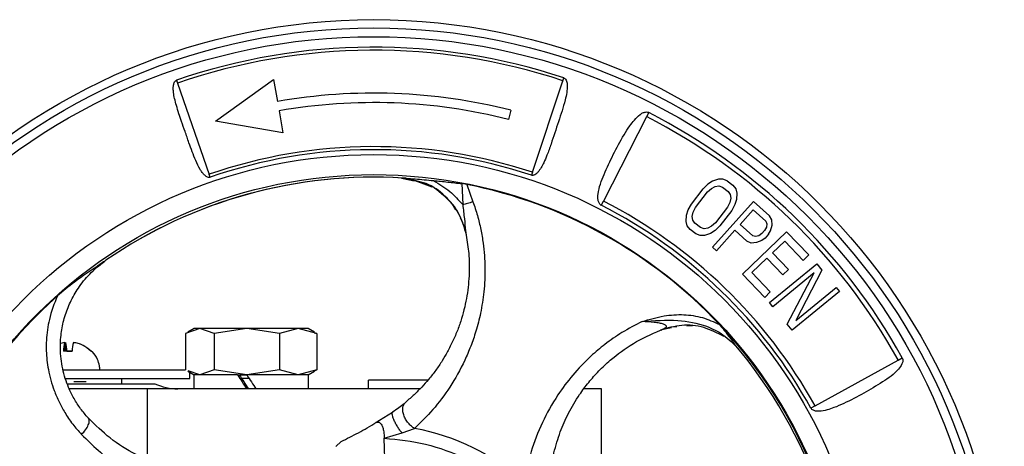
# Model space of a CAD drawing. Header units: millimetres. Extents: x 181 to 1242, y 71 to 1037.
# Tile 30 of 30: x 1129 to 1242, y 668 to 717. Entities that reach past the tile are written whole.
import ezdxf

# ---------------------------------------------------------------- set-up
doc = ezdxf.new("R2010")
doc.units = ezdxf.units.MM

msp = doc.modelspace()

# ---------------------------------------------------------------- linework, layer by layer
at = {"color": 7, "linetype": 'Continuous', "lineweight": 25}
for p, q in [((1147.4, 709.65), (1147.52, 709.32)), ((1151.85, 704.99), (1158.48, 709.73)), ((1158.48, 709.73), (1158.92, 707.22)), ((1188.04, 699.14), (1191.51, 709.6)), ((1191.49, 709.47), (1191.45, 709.41)), ((1191.51, 709.6), (1191.62, 709.93)), ((1147.52, 709.32), (1151.12, 698.9)), ((1159.11, 706.16), (1159.55, 703.65)), ((1185.58, 706.22), (1185.31, 705.18)), ((1159.55, 703.65), (1151.85, 704.99)), ((1201.08, 705.49), (1196.14, 695.84)), ((1201.32, 705.97), (1201.08, 705.49)), ((1151.24, 698.57), (1151.12, 698.9)), ((1173.09, 698.48), (1174.53, 698.15)), ((1173.09, 698.48), (1173.13, 698.48)), ((1174.46, 698.2), (1173.22, 698.48)), ((1173.22, 698.48), (1173.28, 698.47)), ((1174.14, 698.36), (1174.55, 698.27)), ((1174.32, 698.31), (1176.56, 697.47)), ((1188.04, 699.14), (1187.93, 698.8)), ((1209.28, 698.37), (1208.6, 698.14)), ((1209.79, 698.36), (1209.28, 698.37)), ((1210.29, 698.17), (1209.79, 698.36)), ((1179.98, 697.84), (1180.08, 695.45)), ((1180.53, 697.75), (1179.98, 697.84)), ((1180.53, 697.75), (1181.25, 695.77)), ((1206.19, 695.48), (1207.54, 697.26)), ((1208.07, 697.79), (1207.54, 697.26)), ((1208.03, 696.89), (1208.47, 697.3)), ((1208.6, 698.14), (1208.07, 697.79)), ((1208.47, 697.3), (1208.9, 697.53)), ((1208.9, 697.53), (1209.33, 697.58)), ((1209.33, 697.58), (1209.74, 697.45)), ((1209.74, 697.45), (1210.39, 696.96)), ((1210.29, 698.17), (1210.93, 697.67)), ((1210.93, 697.67), (1211.25, 697.24)), ((1211.25, 697.24), (1211.39, 696.76)), ((1206.67, 695.11), (1208.03, 696.89)), ((1210.39, 696.96), (1210.63, 696.59)), ((1210.69, 696.17), (1210.58, 695.69)), ((1210.63, 696.59), (1210.69, 696.17)), ((1211.36, 696.04), (1211.16, 695.44)), ((1211.39, 696.76), (1211.36, 696.04)), ((1178.88, 695.49), (1179.25, 694.85)), ((1195.9, 695.36), (1196.14, 695.84)), ((1205.82, 694.83), (1206.19, 695.48)), ((1206.39, 694.58), (1206.67, 695.11)), ((1208.61, 690.59), (1213.29, 695.8)), ((1210.3, 695.16), (1208.95, 693.38)), ((1210.58, 695.69), (1210.3, 695.16)), ((1211.16, 695.44), (1210.79, 694.78)), ((1211.75, 693.17), (1213.25, 694.84)), ((1213.25, 694.84), (1214.69, 693.54)), ((1213.29, 695.8), (1215.11, 694.17)), ((1179.78, 693.93), (1180.06, 693.44)), ((1205.58, 693.51), (1205.62, 694.23)), ((1205.62, 694.23), (1205.82, 694.83)), ((1206.28, 694.1), (1206.39, 694.58)), ((1206.35, 693.68), (1206.28, 694.1)), ((1210.79, 694.78), (1209.43, 693.01)), ((1215.39, 693.71), (1215.11, 694.17)), ((1215.4, 693.11), (1215.39, 693.71)), ((1180.1, 693.34), (1180.12, 693.33)), ((1205.72, 693.03), (1205.58, 693.51)), ((1206.04, 692.6), (1205.72, 693.03)), ((1206.69, 692.1), (1206.04, 692.6)), ((1206.58, 693.31), (1206.35, 693.68)), ((1207.23, 692.81), (1206.58, 693.31)), ((1207.65, 692.69), (1207.23, 692.81)), ((1208.07, 692.74), (1207.65, 692.69)), ((1208.5, 692.97), (1208.07, 692.74)), ((1208.95, 693.38), (1208.5, 692.97)), ((1209.43, 693.01), (1208.9, 692.48)), ((1213.2, 691.88), (1211.75, 693.17)), ((1214.77, 692.87), (1214.55, 692.47)), ((1214.69, 693.54), (1214.82, 693.23)), ((1214.82, 693.23), (1214.77, 692.87)), ((1215.23, 692.46), (1215.4, 693.11)), ((1180.4, 692.47), (1180.48, 691.97)), ((1207.19, 691.91), (1206.69, 692.1)), ((1207.69, 691.9), (1207.19, 691.91)), ((1208.38, 692.13), (1207.69, 691.9)), ((1208.9, 692.48), (1208.38, 692.13)), ((1211.16, 692.51), (1209.07, 690.18)), ((1212.53, 691.28), (1211.16, 692.51)), ((1212.01, 687.5), (1217.07, 692.34)), ((1213.53, 691.79), (1213.2, 691.88)), ((1213.88, 691.87), (1213.53, 691.79)), ((1214.25, 692.14), (1213.88, 691.87)), ((1214.61, 691.62), (1214.23, 691.35)), ((1214.55, 692.47), (1214.25, 692.14)), ((1215.01, 692.06), (1214.61, 691.62)), ((1215.01, 692.06), (1215.23, 692.46)), ((1217.07, 692.34), (1219.61, 689.69)), ((1209.07, 690.18), (1208.61, 690.59)), ((1213.01, 691.05), (1212.53, 691.28)), ((1213.61, 691.11), (1213.01, 691.05)), ((1214.23, 691.35), (1213.61, 691.11)), ((1216.85, 691.28), (1215.45, 689.94)), ((1218.97, 689.07), (1216.85, 691.28)), ((1214.8, 689.32), (1213.08, 687.67)), ((1216.64, 687.41), (1214.8, 689.32)), ((1215.45, 689.94), (1217.29, 688.03)), ((1219.61, 689.69), (1218.97, 689.07)), ((1215.11, 684.24), (1220.52, 688.67)), ((1220.52, 688.67), (1221.1, 687.96)), ((1214.56, 684.84), (1212.01, 687.5)), ((1213.08, 687.67), (1215.2, 685.46)), ((1220.22, 687.63), (1215.5, 683.76)), ((1217.29, 688.03), (1216.64, 687.41)), ((1217.11, 681.79), (1220.22, 687.63)), ((1221.1, 687.96), (1218.11, 682.21)), ((1218.11, 682.21), (1222.72, 685.99)), ((1222.72, 685.99), (1223.11, 685.52)), ((1215.2, 685.46), (1214.56, 684.84)), ((1223.11, 685.52), (1217.7, 681.08)), ((1215.5, 683.76), (1215.11, 684.24)), ((1202.81, 681.16), (1203.93, 681.4)), ((1203.86, 681.46), (1204.51, 681.5)), ((1203.91, 681.49), (1203.93, 681.48)), ((1205.66, 681.58), (1206.31, 681.62)), ((1217.7, 681.08), (1217.11, 681.79)), ((1150.06, 681.28), (1148.44, 680.7)), ((1148.44, 680.7), (1148.44, 676.56)), ((1149.42, 681.28), (1148.68, 680.85)), ((1148.68, 680.85), (1148.68, 680.85)), ((1150.06, 681.28), (1149.42, 681.28)), ((1151.68, 680.7), (1150.06, 681.28)), ((1155.43, 681.28), (1150.06, 681.28)), ((1155.43, 681.28), (1151.68, 680.7)), ((1151.68, 680.7), (1151.68, 676.56)), ((1159.17, 680.7), (1155.43, 681.28)), ((1161.29, 681.28), (1155.43, 681.28)), ((1161.29, 681.28), (1159.17, 680.7)), ((1159.17, 680.7), (1159.17, 676.56)), ((1163.41, 680.7), (1161.29, 681.28)), ((1162.42, 681.28), (1161.29, 681.28)), ((1163.17, 680.85), (1162.42, 681.28)), ((1163.13, 680.79), (1163.41, 680.7)), ((1163.41, 680.7), (1163.41, 676.56)), ((1202.69, 681.11), (1202.81, 681.16)), ((1134.64, 679.7), (1134.2, 679.56)), ((1134.64, 678.71), (1134.64, 679.7)), ((1134.72, 679.7), (1134.72, 678.71)), ((1135.48, 678.71), (1134.49, 678.71)), ((1134.87, 678.71), (1135.48, 678.71)), ((1220.31, 672.44), (1229.8, 677.68)), ((1229.8, 677.68), (1230.27, 677.94)), ((1134.46, 676.58), (1148.44, 676.58)), ((1148.68, 676.41), (1149.42, 675.98)), ((1150.06, 675.98), (1148.71, 676.46)), ((1148.92, 675.58), (1148.92, 676.27)), ((1149.37, 675.98), (1149.37, 674.38)), ((1154.38, 675.98), (1149.37, 675.98)), ((1151.68, 676.56), (1150.06, 675.98)), ((1155.43, 675.98), (1151.68, 676.56)), ((1154.38, 675.98), (1155.43, 675.98)), ((1162.47, 675.98), (1155.42, 675.98)), ((1159.17, 676.56), (1155.43, 675.98)), ((1161.29, 675.98), (1159.17, 676.56)), ((1163.41, 676.56), (1161.29, 675.98)), ((1162.42, 675.98), (1163.17, 676.41)), ((1162.47, 674.38), (1162.47, 675.98)), ((1163.13, 676.46), (1163.41, 676.56)), ((1134.72, 675.58), (1148.92, 675.58)), ((1134.97, 674.98), (1144.93, 674.98)), ((1141.17, 674.98), (1141.17, 675.58)), ((1176.09, 675.38), (1169.31, 675.38)), ((1169.31, 674.38), (1169.31, 675.38)), ((1144.1, 674.38), (1135.17, 674.38)), ((1144.1, 666.38), (1144.1, 674.38)), ((1175.18, 674.38), (1144.1, 674.38)), ((1195.92, 674.38), (1193.91, 674.38)), ((1195.92, 666.38), (1195.92, 674.38)), ((1173.39, 672.66), (1173.58, 672.88)), ((1220.31, 672.44), (1219.84, 672.18)), ((1172.05, 671.68), (1170.07, 670.46)), ((1172.05, 671.68), (1172.12, 671.78)), ((1171.12, 668.76), (1173.15, 669.36)), ((1173.15, 669.36), (1174.58, 669.87)), ((1165.6, 667.82), (1166.18, 668.37)), ((1171.29, 662.97), (1171.12, 668.76))]:
    msp.add_line(p, q, dxfattribs=at)
at = {"color": 8, "linetype": 'Continuous', "lineweight": 25}
msp.add_line((1155.62, 675.58), (1154.83, 675.58), dxfattribs=at)
at = {"color": 7, "linetype": 'Continuous', "lineweight": 25}
for radius in [72, 71.06, 70.05, 56.58, 54.29]:
    msp.add_circle((1169.92, 644.58), radius, dxfattribs=at)
for centre, radius, start, end in [((1169.92, 644.58), 68.86, 71.6301, 109.0901), ((1169.92, 644.58), 68.51, 71.6301, 109.0901), ((1169.92, 644.58), 63.6, 75.7501, 99.9601), ((1169.92, 644.58), 62.52, 75.7501, 99.9601), ((1169.92, 644.58), 68.42, 28.9401, 62.9101), ((1169.92, 644.58), 68.95, 28.9401, 62.9101), ((1169.92, 644.58), 57.49, 71.6301, 109.0901), ((1169.92, 644.58), 57.14, 71.6301, 109.0901), ((1169.92, 644.58), 54, 86.4366, 124.4925), ((1169.92, 644.58), 54, 86.4958, 124.4925), ((1169.92, 644.58), 54, 86.0753, 86.4366), ((1169.92, 644.58), 54.22, 43.2876, 78.7168), ((1169.92, 644.58), 57.05, 28.9401, 62.9101), ((1169.92, 644.58), 57.58, 28.9401, 62.9101), ((1169.92, 644.58), 54, 124.4925, 124.8583), ((1169.92, 644.58), 54.22, 131.7815, 174.4682), ((1169.92, 644.58), 54.22, 354.4679, 43.2876), ((1138.34, 678.63), 3.86, 163.8695, 178.9011), ((1131.01, 678.63), 3.86, 1.0989, 16.1305), ((1139.34, 678.63), 3.86, 163.8695, 178.9011), ((1169.92, 644.58), 54, 358.1786, 40.3435), ((1147.55, 680.38), 6, 244.1581, 270), ((1169.92, 644.58), 25.72, 48.1277, 79.5568)]:
    msp.add_arc(centre, radius, start, end, dxfattribs=at)
for centre, major_axis, start_param, end_param in [((1155.92, 674.38), (-6.54, 9.98), 1.386755, 1.547755), ((1155.92, 674.38), (-4.04, 6.17), 1.285499, 1.547755), ((1155.92, 675.98), (-6.54, 9.98), 1.547755, 1.708755)]:
    msp.add_ellipse(centre, major_axis=major_axis, ratio=0.035159, start_param=start_param, end_param=end_param, dxfattribs=at)
for points, knots in [([(1151.24, 698.57), (1151.2, 698.56), (1151.14, 698.55), (1151, 698.56), (1150.79, 698.64), (1150.55, 698.85), (1150.31, 699.14), (1149.96, 699.66), (1149.59, 700.45), (1149.18, 701.48), (1148.79, 702.59), (1148.39, 703.75), (1148, 704.85), (1147.67, 705.84), (1147.39, 706.72), (1147.18, 707.52), (1147.06, 708.16), (1147.02, 708.64), (1147.03, 709.02), (1147.1, 709.32), (1147.21, 709.52), (1147.31, 709.61), (1147.37, 709.64), (1147.4, 709.65)], [0, 0, 0, 0, 0.007919, 0.0159, 0.031775, 0.063371, 0.092233, 0.126322, 0.218503, 0.306399, 0.393285, 0.500656, 0.595661, 0.671892, 0.748898, 0.817885, 0.874478, 0.908455, 0.937224, 0.968584, 0.984252, 0.992153, 1, 1, 1, 1]), ([(1191.62, 709.93), (1191.66, 709.91), (1191.74, 709.87), (1191.86, 709.75), (1191.98, 709.49), (1192.07, 708.68), (1191.74, 707.12), (1191.01, 704.9), (1190.31, 702.77), (1189.76, 701.21), (1189.38, 700.31), (1189.04, 699.66), (1188.74, 699.22), (1188.45, 698.94), (1188.24, 698.82), (1188.1, 698.78), (1188, 698.78), (1187.95, 698.8), (1187.93, 698.8)], [0, 0, 0, 0, 0.0103432, 0.020668, 0.0400222, 0.080672, 0.2196307, 0.4274053, 0.6408807, 0.7505468, 0.8258239, 0.8781227, 0.9306702, 0.9584685, 0.9770534, 0.9886614, 0.9942288, 1, 1, 1, 1]), ([(1195.9, 695.36), (1195.85, 695.4), (1195.74, 695.47), (1195.61, 695.68), (1195.5, 696.08), (1195.55, 697.2), (1196.2, 698.94), (1197.27, 701.19), (1198.26, 703.05), (1199.08, 704.35), (1199.68, 705.14), (1200.17, 705.64), (1200.62, 705.93), (1200.91, 706.03), (1201.16, 706.03), (1201.27, 705.99), (1201.32, 705.97)], [0, 0, 0, 0, 0.014643, 0.029283, 0.056076, 0.111885, 0.295355, 0.486708, 0.683413, 0.778065, 0.844324, 0.916293, 0.943966, 0.971834, 0.987593, 1, 1, 1, 1]), ([(1173.62, 698.45), (1173.96, 698.42), (1174.65, 698.38), (1175.69, 698.29), (1176.4, 698.22), (1176.75, 698.19)], [0, 0, 0, 0, 0.322521, 0.661219, 1, 1, 1, 1]), ([(1175.43, 697.95), (1175.51, 697.93), (1176.45, 697.73), (1177.98, 696.55), (1179.75, 694.55), (1180.24, 692.83), (1180.48, 691.97)], [0, 0, 0, 0, 0.029495, 0.352997, 0.676498, 1, 1, 1, 1]), ([(1176.75, 698.19), (1177.39, 697.81), (1178.63, 697.06), (1179.6, 695.98), (1180.08, 695.45)], [0, 0, 0, 0, 0.512403, 1, 1, 1, 1]), ([(1176.75, 698.19), (1177.29, 698.14), (1178.37, 698.03), (1179.44, 697.9), (1179.98, 697.84)], [0, 0, 0, 0, 0.499951, 1, 1, 1, 1]), ([(1181.25, 695.77), (1181.42, 695.25), (1181.78, 694.2), (1182.16, 692.61), (1182.49, 690.63), (1182.67, 688.22), (1182.54, 685.55), (1182.16, 683.11), (1181.63, 681.04), (1181.01, 679.25), (1180.07, 677.06), (1178.67, 674.57), (1176.75, 671.99), (1175.29, 670.56), (1174.58, 669.87)], [0, 0, 0, 0, 0.051581, 0.102425, 0.152761, 0.241634, 0.332732, 0.415467, 0.489995, 0.554426, 0.617598, 0.750108, 0.878433, 1, 1, 1, 1]), ([(1181.25, 695.77), (1181.03, 695.7), (1180.6, 695.55), (1180.25, 695.48), (1180.08, 695.45)], [0, 0, 0, 0, 0.497315, 1, 1, 1, 1]), ([(1180.08, 695.45), (1180.14, 694.89), (1180.27, 693.83), (1180.36, 692.9), (1180.4, 692.47)], [0, 0, 0, 0, 0.524668, 1, 1, 1, 1]), ([(1180.48, 691.97), (1180.59, 691.26), (1180.82, 689.8), (1180.85, 687.91), (1180.74, 686.32), (1180.57, 685.02), (1180.31, 683.72), (1179.96, 682.42), (1179.51, 681.12), (1178.97, 679.85), (1178.37, 678.67), (1177.72, 677.55), (1177, 676.49), (1176.22, 675.5), (1175.39, 674.57), (1174.53, 673.7), (1173.9, 673.16), (1173.58, 672.88)], [0, 0, 0, 0, 0.087483, 0.179164, 0.235315, 0.29205, 0.349452, 0.411506, 0.475309, 0.540949, 0.608502, 0.66952, 0.734911, 0.804709, 0.867038, 0.932162, 1, 1, 1, 1]), ([(1139.06, 688.89), (1138.88, 688.76), (1137.77, 687.99), (1136, 686.85), (1134.44, 685.55), (1133.79, 685.01)], [0, 0, 0, 0, 0.101742, 0.628549, 1, 1, 1, 1]), ([(1137.32, 671.06), (1137.02, 671.4), (1136.43, 672.09), (1135.68, 673.26), (1135.1, 674.43), (1134.68, 675.58), (1134.38, 676.68), (1134.13, 678.25), (1134.11, 679.76), (1134.29, 681.15), (1134.46, 682.02), (1134.78, 683.15), (1135.35, 684.55), (1136.32, 686.19), (1137.63, 687.77), (1138.77, 688.64), (1139.34, 689.08)], [0, 0, 0, 0, 0.073089, 0.145198, 0.216509, 0.272109, 0.32828, 0.385104, 0.503177, 0.544302, 0.586309, 0.629217, 0.7119, 0.799149, 0.897896, 1, 1, 1, 1]), ([(1133.79, 685.01), (1133.44, 684.13), (1132.95, 682.86), (1132.64, 681.14), (1132.52, 679.94), (1132.51, 678.41), (1132.72, 676.46), (1133.27, 674.51), (1133.96, 672.9), (1134.66, 671.61), (1135.52, 670.34), (1136.21, 669.56), (1136.56, 669.18)], [0, 0, 0, 0, 0.16124, 0.230158, 0.298904, 0.367825, 0.493075, 0.637287, 0.7213, 0.804728, 0.902868, 1, 1, 1, 1]), ([(1200.58, 682.08), (1201.4, 682.33), (1202.94, 682.79), (1205.29, 682.94), (1207.46, 682.63), (1208.75, 682.04), (1209.39, 681.75)], [0, 0, 0, 0, 0.287349, 0.538513, 0.771393, 1, 1, 1, 1]), ([(1200.58, 682.08), (1199.79, 681.68), (1198.29, 680.9), (1196.35, 679.54), (1194.44, 677.92), (1192.6, 675.99), (1190.7, 673.44), (1189.07, 670.5), (1187.76, 667.15), (1187.32, 664.89), (1187.09, 663.73)], [0, 0, 0, 0, 0.0981965, 0.1877075, 0.268675, 0.3890574, 0.5059152, 0.6642681, 0.8275188, 1, 1, 1, 1]), ([(1200.58, 682.08), (1201.93, 682.19), (1204.39, 682.37), (1207.57, 681.8), (1209.96, 680.6), (1211.02, 679.51), (1211.59, 678.93)], [0, 0, 0, 0, 0.341384, 0.620416, 0.797578, 1, 1, 1, 1]), ([(1202.65, 681.09), (1202.82, 681.16), (1203.05, 681.26), (1203.27, 681.39), (1203.35, 681.48), (1203.36, 681.57), (1203.3, 681.65), (1203.17, 681.72), (1202.92, 681.81), (1202.51, 681.91), (1201.69, 682.03), (1201.04, 682.06), (1200.58, 682.08)], [0, 0, 0, 0, 0.161543, 0.224784, 0.277397, 0.322296, 0.363981, 0.407006, 0.454328, 0.565155, 0.696327, 1, 1, 1, 1]), ([(1209.39, 681.75), (1209.67, 681.41), (1210.28, 680.66), (1210.8, 679.93), (1211.08, 679.53)], [0, 0, 0, 0, 0.4578581, 1, 1, 1, 1]), ([(1190.08, 664.63), (1190.14, 665.09), (1190.24, 665.9), (1190.5, 667.13), (1190.81, 668.28), (1191.32, 669.8), (1192.12, 671.62), (1193.24, 673.52), (1194.43, 675.12), (1195.6, 676.44), (1197.24, 677.98), (1199.5, 679.67), (1201.59, 680.62), (1202.65, 681.09)], [0, 0, 0, 0, 0.074518, 0.132333, 0.199797, 0.262001, 0.379391, 0.495869, 0.574893, 0.652252, 0.72814, 0.863506, 1, 1, 1, 1]), ([(1137.6, 678.71), (1137.3, 678.96), (1136.73, 679.46), (1135.99, 679.62), (1135.64, 679.7)], [0, 0, 0, 0, 0.521026, 1, 1, 1, 1]), ([(1135.71, 679.7), (1136.1, 679.61), (1136.83, 679.44), (1137.41, 678.94), (1137.68, 678.71)], [0, 0, 0, 0, 0.521026, 1, 1, 1, 1]), ([(1137.67, 678.72), (1137.67, 678.73), (1137.67, 678.74), (1137.63, 678.72), (1137.6, 678.71)], [0, 0, 0, 0, 0.276885, 1, 1, 1, 1]), ([(1138.66, 676.58), (1138.64, 676.73), (1138.61, 677.14), (1138.34, 677.84), (1138.02, 678.44), (1137.71, 678.68), (1137.67, 678.71)], [0, 0, 0, 0, 0.188552, 0.508211, 0.935897, 1, 1, 1, 1]), ([(1230.27, 677.94), (1230.29, 677.88), (1230.34, 677.76), (1230.34, 677.51), (1230.2, 677.11), (1229.53, 676.21), (1228.02, 675.13), (1225.87, 673.87), (1224, 672.89), (1222.59, 672.27), (1221.66, 671.95), (1220.98, 671.81), (1220.45, 671.83), (1220.16, 671.9), (1219.95, 672.03), (1219.88, 672.13), (1219.84, 672.18)], [0, 0, 0, 0, 0.014878, 0.02975, 0.056914, 0.113152, 0.29661, 0.487998, 0.684735, 0.779162, 0.84522, 0.916322, 0.943929, 0.971727, 0.987322, 1, 1, 1, 1]), ([(1137.08, 675.18), (1137.05, 675.18), (1136.96, 675.18), (1136.5, 675.18), (1136.01, 675.18), (1135.71, 675.18), (1135.66, 675.18)], [0, 0, 0, 0, 0.206672, 0.571639, 0.936615, 1, 1, 1, 1]), ([(1173.39, 672.66), (1173.2, 672.52), (1172.82, 672.24), (1172.32, 671.9), (1172.07, 671.73)], [0, 0, 0, 0, 0.496771, 1, 1, 1, 1]), ([(1136.56, 669.18), (1136.72, 669.35), (1137.05, 669.71), (1137.36, 670.28), (1137.48, 670.77), (1137.37, 670.96), (1137.32, 671.06)], [0, 0, 0, 0, 0.24116, 0.499999, 0.758839, 1, 1, 1, 1]), ([(1149.87, 664.73), (1149.28, 664.81), (1148.09, 664.97), (1146.28, 665.43), (1144.47, 666.06), (1142.3, 667.08), (1139.84, 668.59), (1138.13, 670.26), (1137.32, 671.06)], [0, 0, 0, 0, 0.13703, 0.277913, 0.422038, 0.555569, 0.786995, 1, 1, 1, 1]), ([(1166.18, 668.37), (1166.84, 668.7), (1168.17, 669.34), (1169.52, 670.14), (1170.19, 670.54)], [0, 0, 0, 0, 0.499802, 1, 1, 1, 1]), ([(1170.19, 670.54), (1170.28, 670.57), (1170.45, 670.64), (1170.72, 670.46), (1170.92, 670.09), (1171.05, 669.58), (1171.11, 669.12), (1171.12, 668.82), (1171.12, 668.76)], [0, 0, 0, 0, 0.2007003, 0.4027252, 0.5766379, 0.7329131, 0.9443154, 1, 1, 1, 1]), ([(1136.56, 669.18), (1137.18, 668.56), (1138.45, 667.29), (1140.55, 665.73), (1142.68, 664.43), (1144.77, 663.43), (1146.8, 662.67), (1148.8, 662.09), (1150.13, 661.86), (1150.77, 661.74)], [0, 0, 0, 0, 0.145161, 0.295475, 0.449777, 0.59052, 0.726568, 0.866605, 1, 1, 1, 1]), ([(1171.12, 668.76), (1172.71, 668.59), (1175.91, 668.25), (1180.46, 666.54), (1184.65, 664.06), (1186.92, 661.77), (1188.04, 660.64)], [0, 0, 0, 0, 0.24751, 0.5, 0.75249, 1, 1, 1, 1])]:
    msp.add_open_spline(points, degree=3, knots=knots, dxfattribs=at)
at = {"color": 8, "linetype": 'Continuous', "lineweight": 25}
for points, knots in [([(1180.4, 692.47), (1180.14, 693.24), (1179.59, 694.82), (1177.88, 696.72), (1176.08, 697.92), (1174.85, 698.13), (1174.46, 698.2)], [0, 0, 0, 0, 0.277113, 0.570155, 0.864902, 1, 1, 1, 1]), ([(1174.58, 669.87), (1174.46, 669.95), (1174.21, 670.11), (1173.85, 670.47), (1173.54, 670.91), (1173.32, 671.41), (1173.21, 671.9), (1173.24, 672.32), (1173.31, 672.57), (1173.39, 672.66), (1173.39, 672.66)], [0, 0, 0, 0, 0.123534, 0.2603002, 0.4075685, 0.5607114, 0.7138556, 0.8611272, 0.9978974, 1, 1, 1, 1]), ([(1173.15, 669.36), (1173.06, 669.47), (1172.88, 669.69), (1172.63, 670.07), (1172.39, 670.48), (1172.2, 670.88), (1172.08, 671.23), (1172.03, 671.5), (1172.02, 671.64), (1172.05, 671.68), (1172.05, 671.68)], [0, 0, 0, 0, 0.127208, 0.265306, 0.411755, 0.562767, 0.713779, 0.860228, 0.998326, 1, 1, 1, 1])]:
    msp.add_open_spline(points, degree=3, knots=knots, dxfattribs=at)
at = {"color": 7, "linetype": 'Continuous', "lineweight": 25}
msp.add_open_spline([(1209.9, 680.38), (1209.15, 680.76), (1207.65, 681.54), (1205.07, 681.79), (1203.45, 681.33), (1202.65, 681.09)], degree=3, dxfattribs=at)

doc.saveas('drawing.dxf')
